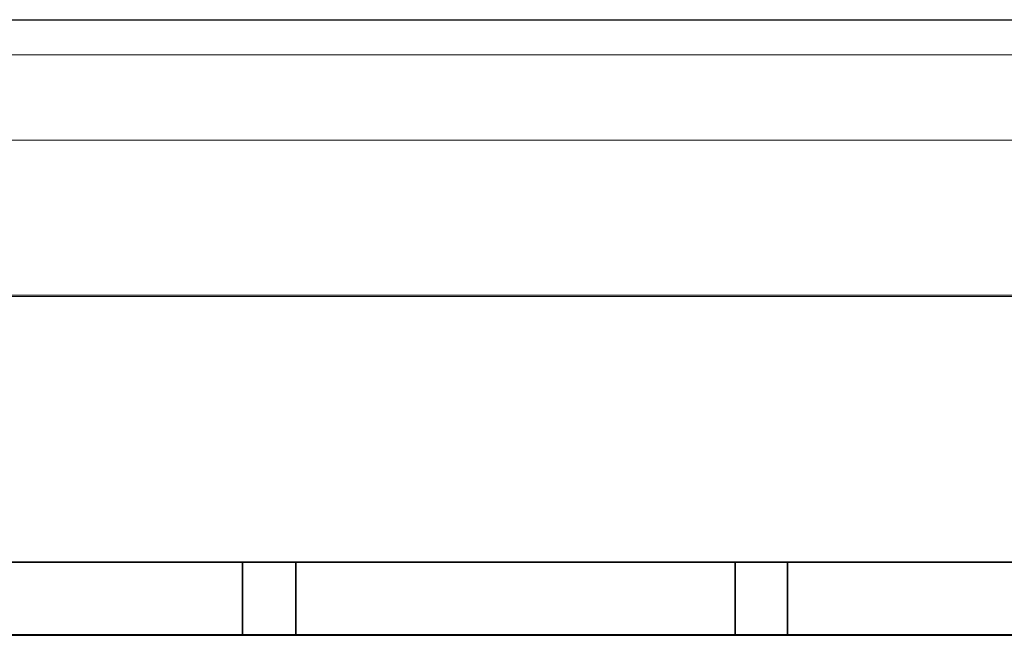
# Model space of a CAD drawing. Header units: millimetres. Extents: x -1290 to 1795, y -4192 to -1311.
# Tile 221 of 256: x 539.37 to 544.97, y -3233.54 to -3229.97. Entities that reach past the tile are written whole.
import ezdxf

# ---------------------------------------------------------------- set-up
doc = ezdxf.new("R2010")
doc.units = ezdxf.units.MM
doc.layers.add('33', color=7, linetype='Continuous')
doc.layers.add('Aparatura', color=7, linetype='Continuous', lineweight=13)

# ---------------------------------------------------------------- blocks, each defined once
blk = doc.blocks.new('*U23')
at = {"layer": '33', "color": 7}
for points in [[(63.745461, -15.426564), (51.252229, -15.426564), (63.745461, -15.426564)], [(51.252229, -15.426564), (51.252229, -17.497689), (63.745461, -17.497689), (63.745461, -15.426564), (51.252229, -15.426564)], [(51.252229, -15.426564), (51.252229, -17.497689), (63.745461, -17.497689), (63.745461, -15.426564), (51.252229, -15.426564)], [(51.252229, -15.426564), (51.252229, -17.497689), (63.745461, -17.497689), (63.745461, -15.426564), (51.252229, -15.426564)], [(51.252229, -15.426564), (51.252229, -17.497689), (63.745461, -17.497689), (63.745461, -15.426564), (51.252229, -15.426564)], [(51.252229, -17.497689), (63.745461, -17.497689), (63.745461, -15.426564), (51.252229, -15.426564), (51.252229, -17.497689)], [(51.252229, -17.497689), (63.745461, -17.497689), (63.745461, -15.426564), (51.252229, -15.426564), (51.252229, -17.497689)], [(65.261204, -15.426564), (63.74367, -15.426564), (65.261204, -15.426564)], [(63.74367, -15.426564), (63.74367, -17.497689), (63.74367, -15.426564)], [(63.74367, -15.426564), (63.74367, -17.497689), (65.261204, -17.497689), (65.261204, -15.426564), (63.74367, -15.426564)], [(63.74367, -15.426564), (63.74367, -17.497689), (65.261204, -17.497689), (65.261204, -15.426564), (63.74367, -15.426564)], [(63.74367, -15.426564), (63.74367, -17.497689), (65.261204, -17.497689), (65.261204, -15.426564), (63.74367, -15.426564)], [(63.74367, -15.426564), (63.74367, -17.497689), (65.261204, -17.497689), (65.261204, -15.426564), (63.74367, -15.426564)], [(63.74367, -17.497689), (65.261204, -17.497689), (65.261204, -15.426564), (63.74367, -15.426564), (63.74367, -17.497689)], [(63.74367, -17.497689), (65.261204, -17.497689), (65.261204, -15.426564), (63.74367, -15.426564), (63.74367, -17.497689)], [(77.754436, -15.426564), (65.261204, -15.426564), (77.754436, -15.426564)], [(65.261204, -15.426564), (65.261204, -17.497689), (65.261204, -15.426564)], [(65.261204, -15.426564), (65.261204, -17.497689), (77.754436, -17.497689), (77.754436, -15.426564), (65.261204, -15.426564)], [(65.261204, -15.426564), (65.261204, -17.497689), (77.754436, -17.497689), (77.754436, -15.426564), (65.261204, -15.426564)], [(65.261204, -15.426564), (65.261204, -17.497689), (77.754436, -17.497689), (77.754436, -15.426564), (65.261204, -15.426564)], [(65.261204, -15.426564), (65.261204, -17.497689), (77.754436, -17.497689), (77.754436, -15.426564), (65.261204, -15.426564)], [(77.754436, -17.497689), (77.754436, -15.426564), (65.261204, -15.426564), (65.261204, -17.497689), (77.754436, -17.497689)], [(77.754436, -17.497689), (77.754436, -15.426564), (65.261204, -15.426564), (65.261204, -17.497689), (77.754436, -17.497689)], [(79.245096, -15.426564), (77.752644, -15.426564), (79.245096, -15.426564)], [(77.752644, -15.426564), (77.752644, -17.497689), (77.752644, -15.426564)], [(77.752644, -15.426564), (77.752644, -17.497689), (79.245096, -17.497689), (79.245096, -15.426564), (77.752644, -15.426564)], [(77.752644, -15.426564), (77.752644, -17.497689), (79.245096, -17.497689), (79.245096, -15.426564), (77.752644, -15.426564)], [(77.752644, -15.426564), (77.752644, -17.497689), (79.245096, -17.497689), (79.245096, -15.426564), (77.752644, -15.426564)], [(77.752644, -15.426564), (77.752644, -17.497689), (79.245096, -17.497689), (79.245096, -15.426564), (77.752644, -15.426564)], [(77.752644, -17.497689), (79.245096, -17.497689), (79.245096, -15.426564), (77.752644, -15.426564), (77.752644, -17.497689)], [(77.752644, -17.497689), (79.245096, -17.497689), (79.245096, -15.426564), (77.752644, -15.426564), (77.752644, -17.497689)], [(91.761619, -15.426564), (79.245096, -15.426564), (91.761619, -15.426564)], [(79.245096, -15.426564), (79.245096, -17.497689), (79.245096, -15.426564)], [(79.245096, -15.426564), (79.245096, -17.497689), (91.761619, -17.497689), (91.761619, -15.426564), (79.245096, -15.426564)], [(79.245096, -15.426564), (79.245096, -17.497689), (91.761619, -17.497689), (91.761619, -15.426564), (79.245096, -15.426564)], [(79.245096, -15.426564), (79.245096, -17.497689), (91.761619, -17.497689), (91.761619, -15.426564), (79.245096, -15.426564)], [(79.245096, -15.426564), (79.245096, -17.497689), (91.761619, -17.497689), (91.761619, -15.426564), (79.245096, -15.426564)], [(91.761619, -17.497689), (91.761619, -15.426564), (79.245096, -15.426564), (79.245096, -17.497689), (91.761619, -17.497689)], [(91.761619, -17.497689), (91.761619, -15.426564), (79.245096, -15.426564), (79.245096, -17.497689), (91.761619, -17.497689)], [(162.499864, -17.495893), (12.477165, -17.495893), (162.499864, -17.495893)], [(58.160863, -17.495893), (63.745461, -17.495893), (58.160863, -17.495893)], [(63.74367, -17.495893), (65.261204, -17.495893), (63.74367, -17.495893)], [(65.261204, -17.495893), (70.845802, -17.495893), (65.261204, -17.495893)], [(72.144754, -17.495893), (77.754436, -17.495893), (72.144754, -17.495893)], [(77.752644, -17.495893), (79.245096, -17.495893), (77.752644, -17.495893)], [(79.245096, -17.495893), (84.854777, -17.495893), (79.245096, -17.495893)]]:
    blk.add_lwpolyline(points, close=True, dxfattribs=at)
blk.add_lwpolyline([(128.754301, -17.495893), (125.745717, -17.495893), (121.244876, -17.495893), (119.752618, -17.495893), (115.73315, -17.495893), (112.724566, -17.495893), (107.260978, -17.495893), (105.744652, -17.495893), (93.253012, -17.495893), (91.760755, -17.495893), (79.245046, -17.495893), (77.752789, -17.495893), (65.261149, -17.495893), (63.744822, -17.495893), (51.253183, -17.495893), (49.760925, -17.495893), (37.245216, -17.495893), (35.752959, -17.495893), (23.261319, -17.495893)], dxfattribs=at)
blk.add_lwpolyline([(128.754301, -17.495893), (125.745717, -17.495893), (121.244876, -17.495893), (119.752618, -17.495893), (115.73315, -17.495893), (112.724566, -17.495893), (107.260978, -17.495893), (105.744652, -17.495893), (93.253012, -17.495893), (91.760755, -17.495893), (79.245046, -17.495893), (77.752789, -17.495893), (65.261149, -17.495893), (63.744822, -17.495893), (51.253183, -17.495893), (49.760925, -17.495893), (37.245216, -17.495893), (35.752959, -17.495893), (23.261319, -17.495893)], dxfattribs=at)
blk.add_lwpolyline([(128.754301, -17.495893), (125.745717, -17.495893), (121.244876, -17.495893), (119.752618, -17.495893), (115.73315, -17.495893), (112.724566, -17.495893), (107.260978, -17.495893), (105.744652, -17.495893), (93.253012, -17.495893), (91.760755, -17.495893), (79.245046, -17.495893), (77.752789, -17.495893), (65.261149, -17.495893), (63.744822, -17.495893), (51.253183, -17.495893), (49.760925, -17.495893), (37.245216, -17.495893), (35.752959, -17.495893), (23.261319, -17.495893)], dxfattribs=at)
blk.add_lwpolyline([(128.754301, -17.495893), (125.745717, -17.495893), (121.244876, -17.495893), (119.752618, -17.495893), (115.73315, -17.495893), (112.724566, -17.495893), (107.260978, -17.495893), (105.744652, -17.495893), (93.253012, -17.495893), (91.760755, -17.495893), (79.245046, -17.495893), (77.752789, -17.495893), (65.261149, -17.495893), (63.744822, -17.495893), (51.253183, -17.495893), (49.760925, -17.495893), (37.245216, -17.495893), (35.752959, -17.495893), (23.261319, -17.495893)], dxfattribs=at)
blk.add_lwpolyline([(128.754301, -17.495893), (125.745717, -17.495893), (121.244876, -17.495893), (119.752618, -17.495893), (115.73315, -17.495893), (112.724566, -17.495893), (107.260978, -17.495893), (105.744652, -17.495893), (93.253012, -17.495893), (91.760755, -17.495893), (79.245046, -17.495893), (77.752789, -17.495893), (65.261149, -17.495893), (63.744822, -17.495893), (51.253183, -17.495893), (49.760925, -17.495893), (37.245216, -17.495893), (35.752959, -17.495893), (23.261319, -17.495893)], dxfattribs=at)
blk.add_lwpolyline([(128.754301, -17.495893), (125.745717, -17.495893), (121.244876, -17.495893), (119.752618, -17.495893), (115.73315, -17.495893), (112.724566, -17.495893), (107.260978, -17.495893), (105.744652, -17.495893), (93.253012, -17.495893), (91.760755, -17.495893), (79.245046, -17.495893), (77.752789, -17.495893), (65.261149, -17.495893), (63.744822, -17.495893), (51.253183, -17.495893), (49.760925, -17.495893), (37.245216, -17.495893), (35.752959, -17.495893), (23.261319, -17.495893)], dxfattribs=at)
blk.add_lwpolyline([(128.754301, -17.495893), (125.745717, -17.495893), (121.244876, -17.495893), (119.752618, -17.495893), (115.73315, -17.495893), (112.724566, -17.495893), (107.260978, -17.495893), (105.744652, -17.495893), (93.253012, -17.495893), (91.760755, -17.495893), (79.245046, -17.495893), (77.752789, -17.495893), (65.261149, -17.495893), (63.744822, -17.495893), (51.253183, -17.495893), (49.760925, -17.495893), (37.245216, -17.495893), (35.752959, -17.495893), (23.261319, -17.495893)], dxfattribs=at)
blk.add_lwpolyline([(128.754301, -17.495893), (125.745717, -17.495893), (121.244876, -17.495893), (119.752618, -17.495893), (115.73315, -17.495893), (112.724566, -17.495893), (107.260978, -17.495893), (105.744652, -17.495893), (93.253012, -17.495893), (91.760755, -17.495893), (79.245046, -17.495893), (77.752789, -17.495893), (65.261149, -17.495893), (63.744822, -17.495893), (51.253183, -17.495893), (49.760925, -17.495893), (37.245216, -17.495893), (35.752959, -17.495893), (23.261319, -17.495893)], dxfattribs=at)

msp = doc.modelspace()

# ---------------------------------------------------------------- linework, layer by layer
at = {"layer": 'Aparatura', "lineweight": 13}
for points in [[(595.2364, -3242.8167), (602.4084, -3242.8384), (603.1818, -3242.8492), (604.6314, -3242.8546), (604.6314, -3229.9741), (518.6759, -3229.9741), (518.6759, -3240.955), (518.8003, -3240.955), (518.9355, -3240.955), (520.8988, -3240.955), (520.8988, -3242.8384), (528.0708, -3242.8167), (529.1363, -3242.8167), (595.2364, -3242.8167)], [(595.2364, -3242.8167), (602.4084, -3242.8384), (603.1818, -3242.8492), (604.6314, -3242.8546), (604.6314, -3229.9741), (518.6759, -3229.9741), (518.6759, -3240.955), (518.8003, -3240.955), (518.9355, -3240.955), (520.8988, -3240.955), (520.8988, -3242.8384), (528.0708, -3242.8167), (529.1363, -3242.8167), (595.2364, -3242.8167)], [(595.2689, -3242.8117), (602.4411, -3242.839), (603.215, -3242.8444), (604.6647, -3242.8553), (604.6647, -3229.9741), (518.6802, -3229.9741), (518.6802, -3240.9583), (518.8001, -3240.9583), (518.9363, -3240.9583), (520.9038, -3240.9583), (520.9038, -3242.839), (528.0759, -3242.8172), (529.1441, -3242.8172), (595.2689, -3242.8117)], [(595.2689, -3242.8117), (602.4411, -3242.839), (603.215, -3242.8444), (604.6647, -3242.8553), (604.6647, -3229.9741), (518.6802, -3229.9741), (518.6802, -3240.9583), (518.8001, -3240.9583), (518.9363, -3240.9583), (520.9038, -3240.9583), (520.9038, -3242.839), (528.0759, -3242.8172), (529.1441, -3242.8172), (595.2689, -3242.8117)], [(519.113, -3229.9763), (519.113, -3229.9763), (561.3071, -3229.9763), (588.0021, -3229.9763), (597.8388, -3229.9763), (602.1312, -3229.9763), (603.4421, -3229.9763), (603.9686, -3229.9763), (604.1244, -3229.9763), (604.1835, -3229.9763), (604.1996, -3229.9763), (604.205, -3229.9763), (604.2103, -3229.9763), (519.113, -3229.9763)], [(604.6314, -3230.1741), (518.6759, -3230.1741), (604.6314, -3230.1741)], [(604.6647, -3230.1741), (518.6802, -3230.1741), (604.6647, -3230.1741)], [(536.3115, -3230.6589), (560.6551, -3230.6589), (536.3115, -3230.6589)], [(540.4592, -3231.5405), (520.4181, -3231.5405), (540.4592, -3231.5405)], [(602.9049, -3231.5405), (540.442, -3231.5405), (602.9049, -3231.5405)]]:
    msp.add_lwpolyline(points, close=True, dxfattribs=at)
for points in [[(561.3069, -3229.9763), (519.1128, -3229.9763), (519.1128, -3229.9763), (519.0483, -3229.9817), (518.9839, -3229.9978), (518.9248, -3230.0247), (518.8657, -3230.0569), (518.8173, -3230.0999), (518.7744, -3230.1483), (518.7421, -3230.2075), (518.7153, -3230.2666), (518.6991, -3230.3311), (518.6938, -3230.3956), (518.6938, -3306.7526)], [(519.376, -3246.197), (519.376, -3230.8148), (519.3814, -3230.7772), (519.3975, -3230.7395), (519.419, -3230.7019), (519.4566, -3230.6804), (519.4942, -3230.6642), (519.5318, -3230.6589), (536.3149, -3230.6589), (560.6461, -3230.6589)], [(560.6461, -3230.6589), (536.648, -3230.6589), (519.5318, -3230.6589), (519.4942, -3230.6642), (519.4566, -3230.6804), (519.419, -3230.7019), (519.3975, -3230.7395), (519.3814, -3230.7772), (519.376, -3230.8148), (519.376, -3246.197)], [(520.1658, -3241.2398), (520.1658, -3235.9009), (520.1658, -3235.8955), (520.1712, -3235.8901), (520.1819, -3235.874), (520.2088, -3235.8364), (520.2571, -3235.7718), (520.2571, -3235.7665), (520.2571, -3231.7018), (520.2625, -3231.6588), (520.2786, -3231.6211), (520.3055, -3231.5889), (520.3377, -3231.562), (520.3753, -3231.5459), (520.4183, -3231.5405), (540.4463, -3231.5405), (602.9051, -3231.5405)], [(602.905, -3231.5405), (540.4461, -3231.5405), (520.418, -3231.5405)], [(602.8964, -3231.5491), (540.4505, -3231.5491), (520.4266, -3231.5491)]]:
    msp.add_lwpolyline(points, dxfattribs=at)

# ---------------------------------------------------------------- block references
at = {"layer": 'Aparatura', "lineweight": 13, "xscale": 0.2, "yscale": 0.2, "zscale": 0.2}
msp.add_blockref('*U23', (527.8914, -3229.9741), dxfattribs=at)

doc.saveas('drawing.dxf')
